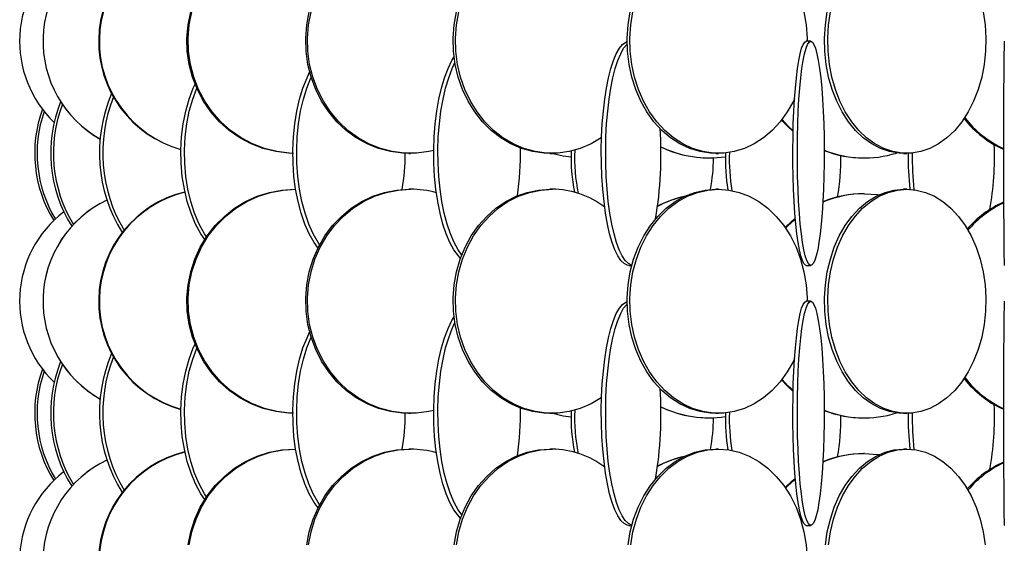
# Model space of a CAD drawing. Header units: millimetres. Extents: x 495 to 2657, y 518 to 2595.
# Tile 18 of 91: x 517 to 627, y 2035 to 2093. Entities that reach past the tile are written whole.
import ezdxf

# ---------------------------------------------------------------- set-up
doc = ezdxf.new("R2010")
doc.units = ezdxf.units.MM

msp = doc.modelspace()

# ---------------------------------------------------------------- linework, layer by layer
at = {"color": 7, "linetype": 'Continuous', "lineweight": 25}
for p, q in [((605.55, 2091.05), (605.05, 2091.05)), ((560.72, 2078.55), (560.91, 2078.55)), ((576.45, 2078.55), (576.7, 2078.55)), ((594.19, 2078.05), (594.23, 2078.05)), ((594.95, 2078.55), (595.25, 2078.55)), ((611.44, 2078.05), (611.54, 2078.05)), ((615.9, 2078.55), (616.25, 2078.55)), ((548.1, 2074.55), (548, 2074.55)), ((560.91, 2074.55), (560.72, 2074.55)), ((576.7, 2074.55), (576.45, 2074.55)), ((595.25, 2074.55), (594.95, 2074.55)), ((616.25, 2074.55), (615.9, 2074.55)), ((611.54, 2074.05), (611.44, 2074.05)), ((585.27, 2066.05), (585.58, 2066.05)), ((605.05, 2066.05), (605.55, 2066.05)), ((605.55, 2062.05), (605.05, 2062.05)), ((560.72, 2049.55), (560.91, 2049.55)), ((576.45, 2049.55), (576.7, 2049.55)), ((594.19, 2049.05), (594.23, 2049.05)), ((594.95, 2049.55), (595.25, 2049.55)), ((611.44, 2049.05), (611.54, 2049.05)), ((615.9, 2049.55), (616.25, 2049.55)), ((548.1, 2045.55), (548, 2045.55)), ((560.91, 2045.55), (560.72, 2045.55)), ((576.7, 2045.55), (576.45, 2045.55)), ((595.25, 2045.55), (594.95, 2045.55)), ((611.54, 2045.05), (611.44, 2045.05)), ((616.25, 2045.55), (615.9, 2045.55)), ((585.27, 2037.05), (585.58, 2037.05)), ((605.05, 2037.05), (605.55, 2037.05))]:
    msp.add_line(p, q, dxfattribs=at)
at = {"color": 7, "linetype": 'Continuous', "lineweight": 25, "flags": 128}
for points in [[(595.25, 2103.55), (596.42, 2103.46), (597.57, 2103.2), (598.69, 2102.77), (599.77, 2102.17), (600.77, 2101.42), (601.7, 2100.52), (602.54, 2099.49), (603.28, 2098.34), (603.91, 2097.08), (604.41, 2095.75), (604.79, 2094.34), (605.03, 2092.89), (605.13, 2091.42), (605.13, 2091.05)], [(547.86, 2078.55), (547.29, 2078.57), (545.88, 2078.75), (544.49, 2079.09), (543.15, 2079.61), (541.89, 2080.29), (540.7, 2081.11), (539.62, 2082.08), (538.66, 2083.17), (537.83, 2084.38), (537.14, 2085.67), (536.61, 2087.05), (536.23, 2088.47), (536.02, 2089.94), (535.98, 2091.42), (536.1, 2092.89), (536.4, 2094.34)], [(547.78, 2078.55), (547.43, 2078.57), (546.01, 2078.75), (544.63, 2079.09), (543.29, 2079.61), (542.02, 2080.29), (540.84, 2081.11), (539.76, 2082.08), (538.8, 2083.17), (537.97, 2084.38), (537.28, 2085.67), (536.74, 2087.05), (536.37, 2088.47), (536.16, 2089.94), (536.11, 2091.42), (536.24, 2092.89), (536.53, 2094.34)], [(560.72, 2078.55), (560.04, 2078.57), (558.68, 2078.75), (557.36, 2079.09), (556.08, 2079.61), (554.87, 2080.29), (553.74, 2081.11), (552.71, 2082.08), (551.79, 2083.17), (550.99, 2084.38), (550.34, 2085.67), (549.82, 2087.05), (549.46, 2088.47), (549.26, 2089.94), (549.22, 2091.42), (549.34, 2092.89), (549.62, 2094.34)], [(563.5, 2078.87), (562.95, 2078.75), (561.59, 2078.57), (560.23, 2078.57), (558.88, 2078.75), (557.55, 2079.09), (556.28, 2079.61), (555.07, 2080.29), (553.94, 2081.11), (552.9, 2082.08), (551.98, 2083.17), (551.19, 2084.38), (550.53, 2085.67), (550.02, 2087.05), (549.66, 2088.47), (549.46, 2089.94), (549.42, 2091.42), (549.54, 2092.89), (549.82, 2094.34)], [(576.45, 2078.55), (575.81, 2078.57), (574.54, 2078.75), (573.3, 2079.09), (572.11, 2079.61), (570.97, 2080.29), (569.91, 2081.11), (568.94, 2082.08), (568.08, 2083.17), (567.34, 2084.38), (566.72, 2085.67), (566.24, 2087.05), (565.9, 2088.47), (565.71, 2089.94), (565.68, 2091.42), (565.79, 2092.89), (566.05, 2094.34)], [(582.22, 2080.31), (582.19, 2080.29), (581.05, 2079.61), (579.85, 2079.09), (578.61, 2078.75), (577.34, 2078.57), (576.07, 2078.57), (574.8, 2078.75), (573.56, 2079.09), (572.36, 2079.61), (571.22, 2080.29), (570.16, 2081.11), (569.2, 2082.08), (568.33, 2083.17), (567.59, 2084.38), (566.97, 2085.67), (566.49, 2087.05), (566.16, 2088.47), (565.97, 2089.94), (565.93, 2091.42), (566.04, 2092.89), (566.31, 2094.34)], [(594.95, 2078.55), (594.36, 2078.57), (593.2, 2078.75), (592.06, 2079.09), (590.96, 2079.61), (589.92, 2080.29), (588.95, 2081.11), (588.06, 2082.08), (587.27, 2083.17), (586.59, 2084.38), (586.03, 2085.67), (585.59, 2087.05), (585.28, 2088.47), (585.1, 2089.94), (585.07, 2091.42), (585.17, 2092.89), (585.41, 2094.34)], [(603.74, 2084.65), (603.61, 2084.38), (602.93, 2083.17), (602.14, 2082.08), (601.25, 2081.11), (600.28, 2080.29), (599.24, 2079.61), (598.14, 2079.09), (597, 2078.75), (595.84, 2078.57), (594.67, 2078.57), (593.5, 2078.75), (592.37, 2079.09), (591.27, 2079.61), (590.23, 2080.29), (589.26, 2081.11), (588.37, 2082.08), (587.58, 2083.17), (586.9, 2084.38), (586.33, 2085.67), (585.89, 2087.05), (585.58, 2088.47), (585.41, 2089.94), (585.38, 2091.42), (585.48, 2092.89), (585.72, 2094.34)], [(615.9, 2078.55), (615.38, 2078.57), (614.34, 2078.75), (613.32, 2079.09), (612.34, 2079.61), (611.41, 2080.29), (610.55, 2081.11), (609.76, 2082.08), (609.05, 2083.17), (608.44, 2084.38), (607.94, 2085.67), (607.54, 2087.05), (607.27, 2088.47), (607.11, 2089.94), (607.08, 2091.42), (607.18, 2092.89), (607.39, 2094.34)], [(624.76, 2094.34), (624.98, 2092.89), (625.07, 2091.42), (625.04, 2089.94), (624.89, 2088.47), (624.61, 2087.05), (624.22, 2085.67), (623.71, 2084.38), (623.11, 2083.17), (622.4, 2082.08), (621.61, 2081.11), (620.74, 2080.29), (619.81, 2079.61), (618.83, 2079.09), (617.82, 2078.75), (616.78, 2078.57), (615.73, 2078.57), (614.69, 2078.75), (613.68, 2079.09), (612.7, 2079.61), (611.77, 2080.29), (610.9, 2081.11), (610.11, 2082.08), (609.4, 2083.17), (608.79, 2084.38), (608.29, 2085.67), (607.9, 2087.05), (607.62, 2088.47), (607.47, 2089.94), (607.44, 2091.42), (607.53, 2092.89), (607.74, 2094.34)], [(585.27, 2066.05), (585.09, 2066.07), (584.72, 2066.25), (584.37, 2066.59), (584.03, 2067.11), (583.7, 2067.79), (583.4, 2068.61), (583.12, 2069.58), (582.88, 2070.67), (582.67, 2071.88), (582.49, 2073.17), (582.35, 2074.55), (582.26, 2075.97), (582.2, 2077.44), (582.19, 2078.92), (582.22, 2080.39), (582.3, 2081.84), (582.42, 2083.25), (582.57, 2084.58), (582.77, 2085.84), (583, 2086.99), (583.26, 2088.02), (583.55, 2088.92), (583.86, 2089.67), (584.2, 2090.27), (584.55, 2090.7), (584.91, 2090.96), (585.06, 2091.02)], [(585.59, 2066.07), (585.57, 2066.07), (585.21, 2066.25), (584.85, 2066.59), (584.51, 2067.11), (584.19, 2067.79), (583.89, 2068.61), (583.61, 2069.58), (583.36, 2070.67), (583.15, 2071.88), (582.97, 2073.17), (582.84, 2074.55), (582.74, 2075.97), (582.69, 2077.44), (582.68, 2078.92), (582.71, 2080.39), (582.78, 2081.84), (582.9, 2083.25), (583.06, 2084.58), (583.25, 2085.84), (583.48, 2086.99), (583.74, 2088.02), (584.03, 2088.92), (584.35, 2089.67), (584.68, 2090.27), (585.03, 2090.7), (585.07, 2090.73)], [(605.05, 2066.05), (604.96, 2066.07), (604.79, 2066.25), (604.61, 2066.59), (604.45, 2067.11), (604.29, 2067.79), (604.14, 2068.61), (604.01, 2069.58), (603.89, 2070.67), (603.78, 2071.88), (603.7, 2073.17), (603.63, 2074.55), (603.58, 2075.97), (603.56, 2077.44), (603.55, 2078.92), (603.57, 2080.39), (603.6, 2081.84), (603.66, 2083.25), (603.74, 2084.58), (603.83, 2085.84), (603.94, 2086.99), (604.07, 2088.02), (604.21, 2088.92), (604.37, 2089.67), (604.53, 2090.27), (604.7, 2090.7), (604.88, 2090.96), (605.05, 2091.05), (605.05, 2091.05)], [(605.55, 2091.05), (605.73, 2090.96), (605.9, 2090.7), (606.07, 2090.27), (606.24, 2089.67), (606.39, 2088.92), (606.53, 2088.02), (606.66, 2086.99), (606.77, 2085.84), (606.87, 2084.58), (606.94, 2083.25), (607, 2081.84), (607.04, 2080.39), (607.05, 2078.92), (607.05, 2077.44), (607.02, 2075.97), (606.98, 2074.55), (606.91, 2073.17), (606.82, 2071.88), (606.72, 2070.67), (606.6, 2069.58), (606.46, 2068.61), (606.32, 2067.79), (606.16, 2067.11), (605.99, 2066.59), (605.82, 2066.25), (605.64, 2066.07), (605.46, 2066.07), (605.28, 2066.25), (605.11, 2066.59), (604.94, 2067.11), (604.79, 2067.79), (604.64, 2068.61), (604.5, 2069.58), (604.38, 2070.67), (604.28, 2071.88), (604.19, 2073.17), (604.13, 2074.55), (604.08, 2075.97), (604.05, 2077.44), (604.05, 2078.92), (604.06, 2080.39), (604.1, 2081.84), (604.16, 2083.25), (604.23, 2084.58), (604.33, 2085.84), (604.44, 2086.99), (604.57, 2088.02), (604.71, 2088.92), (604.86, 2089.67), (605.03, 2090.27), (605.2, 2090.7), (605.37, 2090.96), (605.55, 2091.05)], [(627.13, 2091.05), (627.12, 2090.96), (627.11, 2090.7), (627.1, 2090.27), (627.09, 2089.67), (627.08, 2088.92), (627.07, 2088.02), (627.06, 2086.99), (627.05, 2085.84), (627.05, 2084.58), (627.04, 2083.25), (627.04, 2081.84), (627.04, 2080.39), (627.04, 2078.92), (627.04, 2077.44), (627.04, 2075.97), (627.04, 2074.55), (627.05, 2073.17), (627.05, 2071.88), (627.06, 2070.67), (627.07, 2069.58), (627.07, 2068.61), (627.08, 2067.79), (627.09, 2067.11), (627.1, 2066.59), (627.11, 2066.25), (627.13, 2066.07), (627.14, 2066.07)], [(566.49, 2066.84), (566.25, 2067.11), (565.76, 2067.79), (565.31, 2068.61), (564.9, 2069.58), (564.53, 2070.67), (564.21, 2071.88), (563.95, 2073.17), (563.74, 2074.55), (563.6, 2075.97), (563.52, 2077.44), (563.5, 2078.92), (563.55, 2080.39), (563.66, 2081.84), (563.84, 2083.25), (564.07, 2084.58), (564.36, 2085.84), (564.71, 2086.99), (565.1, 2088.02), (565.53, 2088.92), (565.77, 2089.33)], [(566.63, 2067.21), (566.23, 2067.79), (565.77, 2068.61), (565.36, 2069.58), (564.99, 2070.67), (564.67, 2071.88), (564.41, 2073.17), (564.21, 2074.55), (564.06, 2075.97), (563.98, 2077.44), (563.97, 2078.92), (564.01, 2080.39), (564.13, 2081.84), (564.3, 2083.25), (564.54, 2084.58), (564.83, 2085.84), (565.17, 2086.99), (565.56, 2088.02), (565.87, 2088.67)], [(550.6, 2067.99), (550.16, 2068.61), (549.62, 2069.58), (549.13, 2070.67), (548.72, 2071.88), (548.37, 2073.17), (548.1, 2074.55), (547.91, 2075.97), (547.81, 2077.44), (547.79, 2078.92), (547.85, 2080.39), (548, 2081.84), (548.23, 2083.25), (548.53, 2084.58), (548.92, 2085.84), (549.37, 2086.99), (549.66, 2087.6)], [(537.97, 2068.94), (537.54, 2069.58), (536.95, 2070.67), (536.44, 2071.88), (536.02, 2073.17), (535.69, 2074.55), (535.46, 2075.97), (535.33, 2077.44), (535.3, 2078.92), (535.38, 2080.39), (535.56, 2081.84), (535.84, 2083.25), (536.22, 2084.58), (536.69, 2085.84), (536.88, 2086.28)], [(550.78, 2068.34), (550.6, 2068.61), (550.06, 2069.58), (549.57, 2070.67), (549.15, 2071.88), (548.81, 2073.17), (548.54, 2074.55), (548.35, 2075.97), (548.24, 2077.44), (548.22, 2078.92), (548.29, 2080.39), (548.43, 2081.84), (548.66, 2083.25), (548.97, 2084.58), (549.35, 2085.84), (549.81, 2086.99), (549.83, 2087.03)], [(538.16, 2069.24), (537.95, 2069.58), (537.36, 2070.67), (536.84, 2071.88), (536.42, 2073.17), (536.09, 2074.55), (535.86, 2075.97), (535.73, 2077.44), (535.71, 2078.92), (535.78, 2080.39), (535.96, 2081.84), (536.24, 2083.25), (536.62, 2084.58), (537.08, 2085.81)], [(603.58, 2080.98), (602.94, 2081.58), (602.29, 2082.27)], [(603.58, 2081.08), (603.04, 2081.58), (602.34, 2082.34)], [(578.82, 2078.12), (577.92, 2078.25), (576.63, 2078.55)], [(547.86, 2049.55), (547.29, 2049.57), (545.88, 2049.75), (544.49, 2050.09), (543.15, 2050.61), (541.89, 2051.29), (540.7, 2052.11), (539.62, 2053.08), (538.66, 2054.17), (537.83, 2055.38), (537.14, 2056.67), (536.61, 2058.05), (536.23, 2059.47), (536.02, 2060.94), (535.98, 2062.42), (536.1, 2063.89), (536.4, 2065.34), (536.85, 2066.75), (537.47, 2068.08), (538.23, 2069.34), (539.13, 2070.49), (540.15, 2071.52), (541.28, 2072.42), (542.51, 2073.17), (543.82, 2073.77), (545.18, 2074.2), (546.58, 2074.46), (548, 2074.55)], [(547.78, 2049.55), (547.43, 2049.57), (546.01, 2049.75), (544.63, 2050.09), (543.29, 2050.61), (542.02, 2051.29), (540.84, 2052.11), (539.76, 2053.08), (538.8, 2054.17), (537.97, 2055.38), (537.28, 2056.67), (536.74, 2058.05), (536.37, 2059.47), (536.16, 2060.94), (536.11, 2062.42), (536.24, 2063.89), (536.53, 2065.34), (536.99, 2066.75), (537.6, 2068.08), (538.36, 2069.34), (539.26, 2070.49), (540.29, 2071.52), (541.42, 2072.42), (542.65, 2073.17), (543.95, 2073.77), (545.31, 2074.2), (546.72, 2074.46), (548.14, 2074.55)], [(560.72, 2049.55), (560.04, 2049.57), (558.68, 2049.75), (557.36, 2050.09), (556.08, 2050.61), (554.87, 2051.29), (553.74, 2052.11), (552.71, 2053.08), (551.79, 2054.17), (550.99, 2055.38), (550.34, 2056.67), (549.82, 2058.05), (549.46, 2059.47), (549.26, 2060.94), (549.22, 2062.42), (549.34, 2063.89), (549.62, 2065.34), (550.06, 2066.75), (550.65, 2068.08), (551.37, 2069.34), (552.23, 2070.49), (553.21, 2071.52), (554.29, 2072.42), (555.47, 2073.17), (556.71, 2073.77), (558.02, 2074.2), (559.36, 2074.46), (560.72, 2074.55), (560.72, 2074.55)], [(563.5, 2049.87), (562.95, 2049.75), (561.59, 2049.57), (560.23, 2049.57), (558.88, 2049.75), (557.55, 2050.09), (556.28, 2050.61), (555.07, 2051.29), (553.94, 2052.11), (552.9, 2053.08), (551.98, 2054.17), (551.19, 2055.38), (550.53, 2056.67), (550.02, 2058.05), (549.66, 2059.47), (549.46, 2060.94), (549.42, 2062.42), (549.54, 2063.89), (549.82, 2065.34), (550.26, 2066.75), (550.84, 2068.08), (551.57, 2069.34), (552.43, 2070.49), (553.41, 2071.52), (554.49, 2072.42), (555.66, 2073.17), (556.91, 2073.77), (558.21, 2074.2), (559.55, 2074.46), (560.91, 2074.55), (560.91, 2074.55)], [(576.45, 2049.55), (575.81, 2049.57), (574.54, 2049.75), (573.3, 2050.09), (572.11, 2050.61), (570.97, 2051.29), (569.91, 2052.11), (568.94, 2053.08), (568.08, 2054.17), (567.34, 2055.38), (566.72, 2056.67), (566.24, 2058.05), (565.9, 2059.47), (565.71, 2060.94), (565.68, 2062.42), (565.79, 2063.89), (566.05, 2065.34), (566.46, 2066.75), (567.01, 2068.08), (567.69, 2069.34), (568.5, 2070.49), (569.41, 2071.52), (570.43, 2072.42), (571.53, 2073.17), (572.7, 2073.77), (573.92, 2074.2), (575.18, 2074.46), (576.45, 2074.55), (576.45, 2074.55)], [(582.22, 2051.31), (582.19, 2051.29), (581.05, 2050.61), (579.85, 2050.09), (578.61, 2049.75), (577.34, 2049.57), (576.07, 2049.57), (574.8, 2049.75), (573.56, 2050.09), (572.36, 2050.61), (571.22, 2051.29), (570.16, 2052.11), (569.2, 2053.08), (568.33, 2054.17), (567.59, 2055.38), (566.97, 2056.67), (566.49, 2058.05), (566.16, 2059.47), (565.97, 2060.94), (565.93, 2062.42), (566.04, 2063.89), (566.31, 2065.34), (566.71, 2066.75), (567.26, 2068.08), (567.95, 2069.34), (568.75, 2070.49), (569.67, 2071.52), (570.68, 2072.42), (571.78, 2073.17), (572.95, 2073.77), (574.17, 2074.2), (575.43, 2074.46), (576.7, 2074.55), (576.7, 2074.55)], [(594.95, 2049.55), (594.36, 2049.57), (593.2, 2049.75), (592.06, 2050.09), (590.96, 2050.61), (589.92, 2051.29), (588.95, 2052.11), (588.06, 2053.08), (587.27, 2054.17), (586.59, 2055.38), (586.03, 2056.67), (585.59, 2058.05), (585.28, 2059.47), (585.1, 2060.94), (585.07, 2062.42), (585.17, 2063.89), (585.41, 2065.34), (585.79, 2066.75), (586.29, 2068.08), (586.92, 2069.34), (587.66, 2070.49), (588.5, 2071.52), (589.43, 2072.42), (590.43, 2073.17), (591.51, 2073.77), (592.63, 2074.2), (593.78, 2074.46), (594.95, 2074.55), (594.95, 2074.55)], [(603.74, 2055.65), (603.61, 2055.38), (602.93, 2054.17), (602.14, 2053.08), (601.25, 2052.11), (600.28, 2051.29), (599.24, 2050.61), (598.14, 2050.09), (597, 2049.75), (595.84, 2049.57), (594.67, 2049.57), (593.5, 2049.75), (592.37, 2050.09), (591.27, 2050.61), (590.23, 2051.29), (589.26, 2052.11), (588.37, 2053.08), (587.58, 2054.17), (586.9, 2055.38), (586.33, 2056.67), (585.89, 2058.05), (585.58, 2059.47), (585.41, 2060.94), (585.38, 2062.42), (585.48, 2063.89), (585.72, 2065.34), (586.1, 2066.75), (586.6, 2068.08), (587.22, 2069.34), (587.96, 2070.49), (588.8, 2071.52), (589.73, 2072.42), (590.74, 2073.17), (591.81, 2073.77), (592.93, 2074.2), (594.08, 2074.46), (595.25, 2074.55), (595.25, 2074.55)], [(595.25, 2074.55), (596.42, 2074.46), (597.57, 2074.2), (598.69, 2073.77), (599.77, 2073.17), (600.77, 2072.42), (601.7, 2071.52), (602.54, 2070.49), (603.28, 2069.34), (603.91, 2068.08), (604.41, 2066.75), (604.79, 2065.34), (605.03, 2063.89), (605.13, 2062.42), (605.13, 2062.05)], [(615.9, 2049.55), (615.38, 2049.57), (614.34, 2049.75), (613.32, 2050.09), (612.34, 2050.61), (611.41, 2051.29), (610.55, 2052.11), (609.76, 2053.08), (609.05, 2054.17), (608.44, 2055.38), (607.94, 2056.67), (607.54, 2058.05), (607.27, 2059.47), (607.11, 2060.94), (607.08, 2062.42), (607.18, 2063.89), (607.39, 2065.34), (607.73, 2066.75), (608.17, 2068.08), (608.73, 2069.34), (609.39, 2070.49), (610.14, 2071.52), (610.97, 2072.42), (611.87, 2073.17), (612.83, 2073.77), (613.83, 2074.2), (614.86, 2074.46), (615.9, 2074.55), (615.9, 2074.55)], [(616.25, 2074.55), (617.3, 2074.46), (618.33, 2074.2), (619.33, 2073.77), (620.28, 2073.17), (621.18, 2072.42), (622.01, 2071.52), (622.76, 2070.49), (623.42, 2069.34), (623.98, 2068.08), (624.43, 2066.75), (624.76, 2065.34), (624.98, 2063.89), (625.07, 2062.42), (625.04, 2060.94), (624.89, 2059.47), (624.61, 2058.05), (624.22, 2056.67), (623.71, 2055.38), (623.11, 2054.17), (622.4, 2053.08), (621.61, 2052.11), (620.74, 2051.29), (619.81, 2050.61), (618.83, 2050.09), (617.82, 2049.75), (616.78, 2049.57), (615.73, 2049.57), (614.69, 2049.75), (613.68, 2050.09), (612.7, 2050.61), (611.77, 2051.29), (610.9, 2052.11), (610.11, 2053.08), (609.4, 2054.17), (608.79, 2055.38), (608.29, 2056.67), (607.9, 2058.05), (607.62, 2059.47), (607.47, 2060.94), (607.44, 2062.42), (607.53, 2063.89), (607.74, 2065.34), (608.08, 2066.75), (608.53, 2068.08), (609.09, 2069.34), (609.75, 2070.49), (610.5, 2071.52), (611.33, 2072.42), (612.23, 2073.17), (613.18, 2073.77), (614.18, 2074.2), (615.21, 2074.46), (616.25, 2074.55)], [(611.54, 2074.05), (612.99, 2073.96), (613.17, 2073.94)], [(602.7, 2070.27), (603.47, 2071.02), (603.83, 2071.32)], [(602.74, 2070.21), (603.58, 2071.02), (603.83, 2071.24)], [(585.27, 2037.05), (585.09, 2037.07), (584.72, 2037.25), (584.37, 2037.59), (584.03, 2038.11), (583.7, 2038.79), (583.4, 2039.61), (583.12, 2040.58), (582.88, 2041.67), (582.67, 2042.88), (582.49, 2044.17), (582.35, 2045.55), (582.26, 2046.97), (582.2, 2048.44), (582.19, 2049.92), (582.22, 2051.39), (582.3, 2052.84), (582.42, 2054.25), (582.57, 2055.58), (582.77, 2056.84), (583, 2057.99), (583.26, 2059.02), (583.55, 2059.92), (583.86, 2060.67), (584.2, 2061.27), (584.55, 2061.7), (584.91, 2061.96), (585.06, 2062.02)], [(585.59, 2037.07), (585.57, 2037.07), (585.21, 2037.25), (584.85, 2037.59), (584.51, 2038.11), (584.19, 2038.79), (583.89, 2039.61), (583.61, 2040.58), (583.36, 2041.67), (583.15, 2042.88), (582.97, 2044.17), (582.84, 2045.55), (582.74, 2046.97), (582.69, 2048.44), (582.68, 2049.92), (582.71, 2051.39), (582.78, 2052.84), (582.9, 2054.25), (583.06, 2055.58), (583.25, 2056.84), (583.48, 2057.99), (583.74, 2059.02), (584.03, 2059.92), (584.35, 2060.67), (584.68, 2061.27), (585.03, 2061.7), (585.07, 2061.73)], [(605.05, 2037.05), (604.96, 2037.07), (604.79, 2037.25), (604.61, 2037.59), (604.45, 2038.11), (604.29, 2038.79), (604.14, 2039.61), (604.01, 2040.58), (603.89, 2041.67), (603.78, 2042.88), (603.7, 2044.17), (603.63, 2045.55), (603.58, 2046.97), (603.56, 2048.44), (603.55, 2049.92), (603.57, 2051.39), (603.6, 2052.84), (603.66, 2054.25), (603.74, 2055.58), (603.83, 2056.84), (603.94, 2057.99), (604.07, 2059.02), (604.21, 2059.92), (604.37, 2060.67), (604.53, 2061.27), (604.7, 2061.7), (604.88, 2061.96), (605.05, 2062.05), (605.05, 2062.05)], [(605.55, 2062.05), (605.73, 2061.96), (605.9, 2061.7), (606.07, 2061.27), (606.24, 2060.67), (606.39, 2059.92), (606.53, 2059.02), (606.66, 2057.99), (606.77, 2056.84), (606.87, 2055.58), (606.94, 2054.25), (607, 2052.84), (607.04, 2051.39), (607.05, 2049.92), (607.05, 2048.44), (607.02, 2046.97), (606.98, 2045.55), (606.91, 2044.17), (606.82, 2042.88), (606.72, 2041.67), (606.6, 2040.58), (606.46, 2039.61), (606.32, 2038.79), (606.16, 2038.11), (605.99, 2037.59), (605.82, 2037.25), (605.64, 2037.07), (605.46, 2037.07), (605.28, 2037.25), (605.11, 2037.59), (604.94, 2038.11), (604.79, 2038.79), (604.64, 2039.61), (604.5, 2040.58), (604.38, 2041.67), (604.28, 2042.88), (604.19, 2044.17), (604.13, 2045.55), (604.08, 2046.97), (604.05, 2048.44), (604.05, 2049.92), (604.06, 2051.39), (604.1, 2052.84), (604.16, 2054.25), (604.23, 2055.58), (604.33, 2056.84), (604.44, 2057.99), (604.57, 2059.02), (604.71, 2059.92), (604.86, 2060.67), (605.03, 2061.27), (605.2, 2061.7), (605.37, 2061.96), (605.55, 2062.05)], [(627.13, 2062.05), (627.12, 2061.96), (627.11, 2061.7), (627.1, 2061.27), (627.09, 2060.67), (627.08, 2059.92), (627.07, 2059.02), (627.06, 2057.99), (627.05, 2056.84), (627.05, 2055.58), (627.04, 2054.25), (627.04, 2052.84), (627.04, 2051.39), (627.04, 2049.92), (627.04, 2048.44), (627.04, 2046.97), (627.04, 2045.55), (627.05, 2044.17), (627.05, 2042.88), (627.06, 2041.67), (627.07, 2040.58), (627.07, 2039.61), (627.08, 2038.79), (627.09, 2038.11), (627.1, 2037.59), (627.11, 2037.25), (627.13, 2037.07), (627.14, 2037.07)], [(566.49, 2037.84), (566.25, 2038.11), (565.76, 2038.79), (565.31, 2039.61), (564.9, 2040.58), (564.53, 2041.67), (564.21, 2042.88), (563.95, 2044.17), (563.74, 2045.55), (563.6, 2046.97), (563.52, 2048.44), (563.5, 2049.92), (563.55, 2051.39), (563.66, 2052.84), (563.84, 2054.25), (564.07, 2055.58), (564.36, 2056.84), (564.71, 2057.99), (565.1, 2059.02), (565.53, 2059.92), (565.77, 2060.33)], [(566.63, 2038.21), (566.23, 2038.79), (565.77, 2039.61), (565.36, 2040.58), (564.99, 2041.67), (564.67, 2042.88), (564.41, 2044.17), (564.21, 2045.55), (564.06, 2046.97), (563.98, 2048.44), (563.97, 2049.92), (564.01, 2051.39), (564.13, 2052.84), (564.3, 2054.25), (564.54, 2055.58), (564.83, 2056.84), (565.17, 2057.99), (565.56, 2059.02), (565.87, 2059.67)], [(550.6, 2038.99), (550.16, 2039.61), (549.62, 2040.58), (549.13, 2041.67), (548.72, 2042.88), (548.37, 2044.17), (548.1, 2045.55), (547.91, 2046.97), (547.81, 2048.44), (547.79, 2049.92), (547.85, 2051.39), (548, 2052.84), (548.23, 2054.25), (548.53, 2055.58), (548.92, 2056.84), (549.37, 2057.99), (549.66, 2058.6)], [(550.78, 2039.34), (550.6, 2039.61), (550.06, 2040.58), (549.57, 2041.67), (549.15, 2042.88), (548.81, 2044.17), (548.54, 2045.55), (548.35, 2046.97), (548.24, 2048.44), (548.22, 2049.92), (548.29, 2051.39), (548.43, 2052.84), (548.66, 2054.25), (548.97, 2055.58), (549.35, 2056.84), (549.81, 2057.99), (549.83, 2058.03)], [(537.97, 2039.94), (537.54, 2040.58), (536.95, 2041.67), (536.44, 2042.88), (536.02, 2044.17), (535.69, 2045.55), (535.46, 2046.97), (535.33, 2048.44), (535.3, 2049.92), (535.38, 2051.39), (535.56, 2052.84), (535.84, 2054.25), (536.22, 2055.58), (536.69, 2056.84), (536.88, 2057.28)], [(538.16, 2040.24), (537.95, 2040.58), (537.36, 2041.67), (536.84, 2042.88), (536.42, 2044.17), (536.09, 2045.55), (535.86, 2046.97), (535.73, 2048.44), (535.71, 2049.92), (535.78, 2051.39), (535.96, 2052.84), (536.24, 2054.25), (536.62, 2055.58), (537.08, 2056.81)], [(603.58, 2052.08), (603.04, 2052.58), (602.34, 2053.34)], [(603.58, 2051.98), (602.94, 2052.58), (602.29, 2053.27)], [(578.82, 2049.12), (577.92, 2049.25), (576.63, 2049.55)], [(536.1, 2034.89), (536.4, 2036.34), (536.85, 2037.75), (537.47, 2039.08), (538.23, 2040.34), (539.13, 2041.49), (540.15, 2042.52), (541.28, 2043.42), (542.51, 2044.17), (543.82, 2044.77), (545.18, 2045.2), (546.58, 2045.46), (548, 2045.55)], [(536.24, 2034.89), (536.53, 2036.34), (536.99, 2037.75), (537.6, 2039.08), (538.36, 2040.34), (539.26, 2041.49), (540.29, 2042.52), (541.42, 2043.42), (542.65, 2044.17), (543.95, 2044.77), (545.31, 2045.2), (546.72, 2045.46), (548.14, 2045.55)], [(549.34, 2034.89), (549.62, 2036.34), (550.06, 2037.75), (550.65, 2039.08), (551.37, 2040.34), (552.23, 2041.49), (553.21, 2042.52), (554.29, 2043.42), (555.47, 2044.17), (556.71, 2044.77), (558.02, 2045.2), (559.36, 2045.46), (560.72, 2045.55), (560.72, 2045.55)], [(549.54, 2034.89), (549.82, 2036.34), (550.26, 2037.75), (550.84, 2039.08), (551.57, 2040.34), (552.43, 2041.49), (553.41, 2042.52), (554.49, 2043.42), (555.66, 2044.17), (556.91, 2044.77), (558.21, 2045.2), (559.55, 2045.46), (560.91, 2045.55), (560.91, 2045.55)], [(565.79, 2034.89), (566.05, 2036.34), (566.46, 2037.75), (567.01, 2039.08), (567.69, 2040.34), (568.5, 2041.49), (569.41, 2042.52), (570.43, 2043.42), (571.53, 2044.17), (572.7, 2044.77), (573.92, 2045.2), (575.18, 2045.46), (576.45, 2045.55), (576.45, 2045.55)], [(566.04, 2034.89), (566.31, 2036.34), (566.71, 2037.75), (567.26, 2039.08), (567.95, 2040.34), (568.75, 2041.49), (569.67, 2042.52), (570.68, 2043.42), (571.78, 2044.17), (572.95, 2044.77), (574.17, 2045.2), (575.43, 2045.46), (576.7, 2045.55), (576.7, 2045.55)], [(585.17, 2034.89), (585.41, 2036.34), (585.79, 2037.75), (586.29, 2039.08), (586.92, 2040.34), (587.66, 2041.49), (588.5, 2042.52), (589.43, 2043.42), (590.43, 2044.17), (591.51, 2044.77), (592.63, 2045.2), (593.78, 2045.46), (594.95, 2045.55), (594.95, 2045.55)], [(585.48, 2034.89), (585.72, 2036.34), (586.1, 2037.75), (586.6, 2039.08), (587.22, 2040.34), (587.96, 2041.49), (588.8, 2042.52), (589.73, 2043.42), (590.74, 2044.17), (591.81, 2044.77), (592.93, 2045.2), (594.08, 2045.46), (595.25, 2045.55), (595.25, 2045.55)], [(595.25, 2045.55), (596.42, 2045.46), (597.57, 2045.2), (598.69, 2044.77), (599.77, 2044.17), (600.77, 2043.42), (601.7, 2042.52), (602.54, 2041.49), (603.28, 2040.34), (603.91, 2039.08), (604.41, 2037.75), (604.79, 2036.34), (605.03, 2034.89), (605.13, 2033.42), (605.13, 2033.05)], [(607.18, 2034.89), (607.39, 2036.34), (607.73, 2037.75), (608.17, 2039.08), (608.73, 2040.34), (609.39, 2041.49), (610.14, 2042.52), (610.97, 2043.42), (611.87, 2044.17), (612.83, 2044.77), (613.83, 2045.2), (614.86, 2045.46), (615.9, 2045.55), (615.9, 2045.55)], [(607.53, 2034.89), (607.74, 2036.34), (608.08, 2037.75), (608.53, 2039.08), (609.09, 2040.34), (609.75, 2041.49), (610.5, 2042.52), (611.33, 2043.42), (612.23, 2044.17), (613.18, 2044.77), (614.18, 2045.2), (615.21, 2045.46), (616.25, 2045.55)], [(611.54, 2045.05), (612.99, 2044.96), (613.17, 2044.94)], [(616.25, 2045.55), (617.3, 2045.46), (618.33, 2045.2), (619.33, 2044.77), (620.28, 2044.17), (621.18, 2043.42), (622.01, 2042.52), (622.76, 2041.49), (623.42, 2040.34), (623.98, 2039.08), (624.43, 2037.75), (624.76, 2036.34), (624.98, 2034.89)], [(602.7, 2041.27), (603.47, 2042.02), (603.83, 2042.32)], [(602.74, 2041.21), (603.58, 2042.02), (603.83, 2042.24)]]:
    msp.add_lwpolyline(points, dxfattribs=at)
at = {"color": 7, "linetype": 'Continuous', "lineweight": 25}
for centre, radius, start, end in [((538.67, 2091.05), 12.53, 103.4403, 254.4293), ((538.74, 2091.05), 12.53, 103.7691, 254.0824), ((532.43, 2091.05), 12.5, 115.5144, 240.7808), ((532.43, 2091.05), 12.5, 115.554, 240.7359), ((529.87, 2091.05), 12.55, 127.514, 226.0919), ((542.99, 2078.6), 16.77, 156.7788, 211.9549), ((536.1, 2078.58), 15.32, 158.0069, 212.2088), ((543.44, 2078.6), 16.85, 158.2597, 210.7754), ((533.27, 2078.56), 14.27, 159.8763, 211.7527), ((533.56, 2078.56), 14.29, 160.8911, 210.9621), ((536.45, 2078.58), 15.36, 159.2486, 211.2323), ((631.84, 2089.72), 11.74, 218.4005, 245.8433), ((632.03, 2089.73), 11.76, 217.6635, 244.8622), ((543.43, 2078.54), 45.41, 350.7608, 3.4949), ((540.96, 2078.51), 32.21, 351.6328, 1.129), ((598.64, 2078.04), 19.82, 177.8249, 191.1533), ((599.02, 2078.04), 19.81, 177.5301, 191.5343), ((594.23, 2090.49), 12.44, 244.2532, 278.3183), ((594.2, 2090.49), 12.44, 244.4408, 269.9967), ((620.61, 2078.04), 24.58, 178.7248, 188.3318), ((621.03, 2078.04), 24.57, 178.5944, 188.5069), ((611.54, 2089.98), 11.94, 247.9088, 287.4394), ((611.44, 2089.99), 11.95, 248.4747, 269.9862), ((650.17, 2078.04), 33.3, 179.0714, 186.1081), ((594.38, 2078), 31.66, 349.5674, 2.7684), ((535.6, 2078.5), 24.72, 350.7384, 0.1236), ((574.95, 2078.03), 19.74, 349.7787, 0.0776), ((584.93, 2078), 23.99, 349.63, 0.7502), ((649.72, 2078.04), 33.31, 179.1212, 186.0313), ((538.67, 2062.05), 12.53, 103.4403, 254.4293), ((538.74, 2062.05), 12.53, 103.7691, 254.0824), ((560.91, 2063.9), 10.65, 74.2826, 89.9719), ((576.63, 2064.77), 9.78, 52.5728, 89.5527), ((532.43, 2062.05), 12.5, 115.5144, 240.7808), ((532.43, 2062.05), 12.5, 115.554, 240.7359), ((594.2, 2061.6), 12.45, 102.7157, 117.4029), ((594.23, 2061.6), 12.45, 103.0425, 117.6047), ((611.55, 2062.09), 11.96, 90.0216, 112.8496), ((611.44, 2062.09), 11.95, 90.0208, 112.2747), ((631.81, 2062.43), 11.69, 114.0677, 138.9333), ((529.87, 2062.05), 12.55, 127.514, 226.0919), ((632.02, 2062.38), 11.74, 115.0818, 139.672), ((542.99, 2049.6), 16.77, 156.7788, 211.9549), ((543.44, 2049.6), 16.85, 158.2597, 210.7754), ((533.27, 2049.56), 14.27, 159.8763, 211.7527), ((536.1, 2049.58), 15.32, 158.0069, 212.2088), ((536.45, 2049.58), 15.36, 159.2486, 211.2323), ((533.56, 2049.56), 14.29, 160.8911, 210.9621), ((631.84, 2060.72), 11.74, 218.4005, 245.8433), ((632.03, 2060.73), 11.76, 217.6635, 244.8622), ((543.43, 2049.54), 45.41, 350.7608, 3.4949), ((540.96, 2049.51), 32.21, 351.6328, 1.129), ((594.23, 2061.49), 12.44, 244.2532, 278.3183), ((594.2, 2061.49), 12.44, 244.4408, 269.9967), ((594.38, 2049), 31.66, 349.5674, 2.7684), ((535.6, 2049.5), 24.72, 350.7384, 0.1236), ((598.64, 2049.04), 19.82, 177.8249, 191.1533), ((599.02, 2049.04), 19.81, 177.5301, 191.5343), ((574.95, 2049.03), 19.74, 349.7787, 0.0776), ((620.61, 2049.04), 24.58, 178.7248, 188.3318), ((621.03, 2049.04), 24.57, 178.5944, 188.5069), ((611.54, 2060.98), 11.94, 247.9088, 287.4394), ((611.44, 2060.99), 11.95, 248.4747, 269.9862), ((584.93, 2049), 23.99, 349.63, 0.7502), ((649.72, 2049.04), 33.31, 179.1212, 186.0313), ((650.17, 2049.04), 33.3, 179.0714, 186.1081), ((538.67, 2033.05), 12.53, 103.4403, 254.4293), ((538.74, 2033.05), 12.53, 103.7691, 254.0824), ((560.91, 2034.9), 10.65, 74.2826, 89.9719), ((576.63, 2035.77), 9.78, 52.5728, 89.5527), ((594.2, 2032.6), 12.45, 102.7157, 117.4029), ((594.23, 2032.6), 12.45, 103.0425, 117.6047), ((611.55, 2033.09), 11.96, 90.0216, 112.8496), ((611.44, 2033.09), 11.95, 90.0208, 112.2747), ((532.43, 2033.05), 12.5, 115.5144, 240.7808), ((532.43, 2033.05), 12.5, 115.554, 240.7359), ((631.81, 2033.43), 11.69, 114.0677, 138.9333), ((632.02, 2033.38), 11.74, 115.0818, 139.672), ((529.87, 2033.05), 12.55, 127.514, 226.0919)]:
    msp.add_arc(centre, radius, start, end, dxfattribs=at)

doc.saveas('drawing.dxf')
